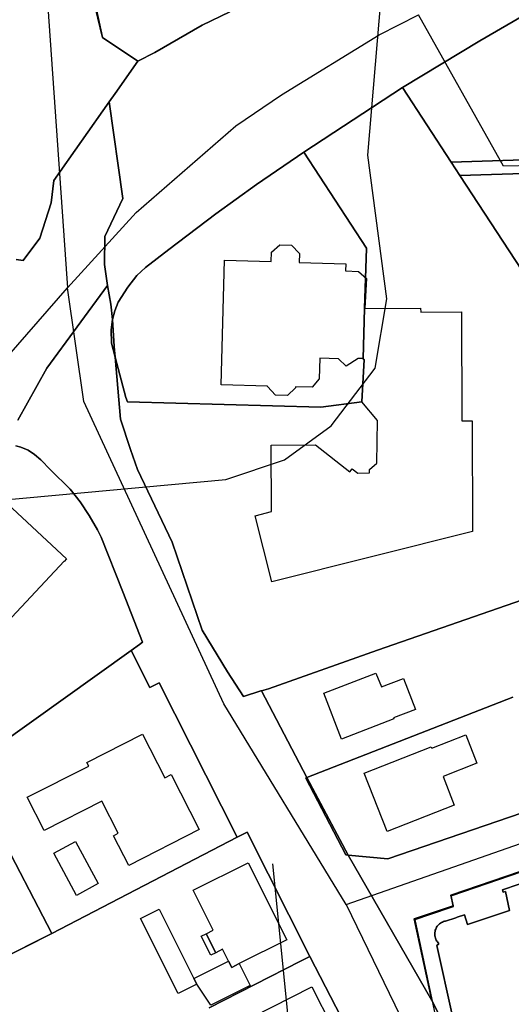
# Model space of a CAD drawing. Extents: x 577960 to 582939, y 6017202 to 6023066.
# Tile 153 of 217: x 579480 to 579551, y 6021856 to 6021998. Entities that reach past the tile are written whole.
import ezdxf

# ---------------------------------------------------------------- set-up
doc = ezdxf.new("R2010")
doc.units = 0
doc.header["$MEASUREMENT"] = 0
doc.linetypes.add('D', pattern=[0])
for name, color, linetype in [('LI__FLUR', 7, 'D'), ('LI__GEB', 7, 'Continuous'), ('LI__STRASSE', 7, 'Continuous')]:
    doc.layers.add(name, color=color, linetype=linetype)

msp = doc.modelspace()

# ---------------------------------------------------------------- linework, layer by layer
at = {"layer": 'LI__FLUR', "color": 8, "linetype": 'D', "true_color": 0x808080}
for p, q in [((579486.263, 6022022.046), (579491.96, 6021995.657)), ((579491.96, 6021995.657), (579486.263, 6022022.046)), ((579546.268, 6021995.185), (579566.562, 6022006.931)), ((579566.562, 6022006.931), (579546.268, 6021995.185)), ((579489.931, 6022004.144), (579491.96, 6021995.657)), ((579491.96, 6021995.657), (579489.931, 6022004.144)), ((579510.283, 6021999.375), (579506.324, 6021997.456)), ((579506.324, 6021997.456), (579510.283, 6021999.375)), ((579506.324, 6021997.456), (579499.487, 6021993.518)), ((579499.487, 6021993.518), (579506.324, 6021997.456)), ((579491.96, 6021995.657), (579497.048, 6021992.248)), ((579497.048, 6021992.248), (579491.96, 6021995.657)), ((579535.173, 6021988.448), (579546.268, 6021995.185)), ((579546.268, 6021995.185), (579535.173, 6021988.448)), ((579499.487, 6021993.518), (579497.048, 6021992.248)), ((579497.048, 6021992.248), (579499.487, 6021993.518)), ((579497.048, 6021992.248), (579493.789, 6021987.62)), ((579493.789, 6021987.62), (579497.048, 6021992.248)), ((579535.173, 6021988.448), (579520.968, 6021979.173)), ((579520.968, 6021979.173), (579535.173, 6021988.448)), ((579542.18, 6021977.712), (579535.173, 6021988.448)), ((579535.173, 6021988.448), (579542.18, 6021977.712)), ((579492.95, 6021986.421), (579484.963, 6021975.065)), ((579484.963, 6021975.065), (579492.95, 6021986.421)), ((579493.789, 6021987.62), (579492.95, 6021986.421)), ((579492.95, 6021986.421), (579493.789, 6021987.62)), ((579492.95, 6021986.421), (579494.899, 6021972.456)), ((579494.899, 6021972.456), (579492.95, 6021986.421)), ((579593.769, 6021979.41), (579542.18, 6021977.712)), ((579542.18, 6021977.712), (579593.769, 6021979.41)), ((579514.151, 6021974.475), (579520.968, 6021979.173)), ((579520.968, 6021979.173), (579514.151, 6021974.475)), ((579520.968, 6021979.173), (579529.964, 6021965.298)), ((579529.964, 6021965.298), (579520.968, 6021979.173)), ((579543.429, 6021975.793), (579542.18, 6021977.712)), ((579542.18, 6021977.712), (579543.429, 6021975.793)), ((579543.429, 6021975.793), (579590.43, 6021977.301)), ((579590.43, 6021977.301), (579543.429, 6021975.793)), ((579484.963, 6021975.065), (579484.563, 6021971.867)), ((579484.563, 6021971.867), (579484.963, 6021975.065)), ((579572.867, 6021930.68), (579543.429, 6021975.793)), ((579543.429, 6021975.793), (579572.867, 6021930.68)), ((579508.273, 6021970.247), (579514.151, 6021974.475)), ((579514.151, 6021974.475), (579508.273, 6021970.247)), ((579494.899, 6021972.456), (579492.32, 6021967.008)), ((579492.32, 6021967.008), (579494.899, 6021972.456)), ((579484.563, 6021971.867), (579482.943, 6021966.769)), ((579482.943, 6021966.769), (579484.563, 6021971.867)), ((579501.496, 6021965.129), (579508.273, 6021970.247)), ((579508.273, 6021970.247), (579501.496, 6021965.129)), ((579482.943, 6021966.769), (579480.544, 6021963.54)), ((579480.544, 6021963.54), (579482.943, 6021966.769)), ((579492.32, 6021967.008), (579492.249, 6021962.98)), ((579492.249, 6021962.98), (579492.32, 6021967.008)), ((579529.964, 6021965.298), (579529.694, 6021956.641)), ((579529.694, 6021956.641), (579529.964, 6021965.298)), ((579498.177, 6021962.55), (579501.496, 6021965.129)), ((579501.496, 6021965.129), (579498.177, 6021962.55)), ((579480.544, 6021963.54), (579479.555, 6021963.7)), ((579479.555, 6021963.7), (579480.544, 6021963.54)), ((579492.249, 6021962.98), (579492.669, 6021959.931)), ((579492.669, 6021959.931), (579492.249, 6021962.98)), ((579496.888, 6021961.361), (579498.177, 6021962.55)), ((579498.177, 6021962.55), (579496.888, 6021961.361)), ((579495.608, 6021959.681), (579496.888, 6021961.361)), ((579496.888, 6021961.361), (579495.608, 6021959.681)), ((579492.669, 6021959.931), (579483.933, 6021948.046)), ((579483.933, 6021948.046), (579492.669, 6021959.931)), ((579492.669, 6021959.931), (579493.149, 6021957.272)), ((579493.149, 6021957.272), (579492.669, 6021959.931)), ((579494.209, 6021957.532), (579495.608, 6021959.681)), ((579495.608, 6021959.681), (579494.209, 6021957.532)), ((579493.149, 6021957.272), (579493.389, 6021955.033)), ((579493.389, 6021955.033), (579493.149, 6021957.272)), ((579493.729, 6021956.303), (579494.209, 6021957.532)), ((579494.209, 6021957.532), (579493.729, 6021956.303)), ((579529.694, 6021956.641), (579529.474, 6021949.404)), ((579529.474, 6021949.404), (579529.694, 6021956.641)), ((579493.389, 6021955.033), (579493.729, 6021956.303)), ((579493.729, 6021956.303), (579493.389, 6021955.033)), ((579493.239, 6021953.544), (579493.389, 6021955.033)), ((579493.389, 6021955.033), (579493.239, 6021953.544)), ((579493.389, 6021955.033), (579493.659, 6021951.145)), ((579493.659, 6021951.145), (579493.389, 6021955.033)), ((579493.249, 6021951.645), (579493.239, 6021953.544)), ((579493.239, 6021953.544), (579493.249, 6021951.645)), ((579493.789, 6021949.635), (579493.249, 6021951.645)), ((579493.249, 6021951.645), (579493.789, 6021949.635)), ((579493.659, 6021951.145), (579493.789, 6021949.635)), ((579493.789, 6021949.635), (579493.659, 6021951.145)), ((579495.348, 6021943.818), (579493.789, 6021949.635)), ((579493.789, 6021949.635), (579494.558, 6021940.679)), ((579494.558, 6021940.679), (579493.789, 6021949.635)), ((579493.789, 6021949.635), (579495.348, 6021943.818)), ((579529.624, 6021949.294), (579529.314, 6021943.187)), ((579529.314, 6021943.187), (579529.624, 6021949.294)), ((579529.474, 6021949.404), (579529.474, 6021949.304)), ((579529.474, 6021949.304), (579529.474, 6021949.404)), ((579529.474, 6021949.304), (579529.624, 6021949.294)), ((579529.624, 6021949.294), (579529.474, 6021949.304)), ((579483.933, 6021948.046), (579479.764, 6021940.519)), ((579479.764, 6021940.519), (579483.933, 6021948.046)), ((579495.588, 6021943.158), (579495.348, 6021943.818)), ((579495.348, 6021943.818), (579495.588, 6021943.158)), ((579523.417, 6021942.417), (579495.588, 6021943.158)), ((579495.588, 6021943.158), (579523.417, 6021942.417)), ((579529.314, 6021943.187), (579523.417, 6021942.417)), ((579523.417, 6021942.417), (579529.314, 6021943.187)), ((579494.558, 6021940.679), (579495.988, 6021936.301)), ((579495.988, 6021936.301), (579494.558, 6021940.679)), ((579479.494, 6021936.841), (579480.214, 6021936.651)), ((579480.214, 6021936.651), (579479.494, 6021936.841)), ((579480.214, 6021936.651), (579481.243, 6021936.201)), ((579481.243, 6021936.201), (579480.214, 6021936.651)), ((579481.243, 6021936.201), (579482.173, 6021935.581)), ((579482.173, 6021935.581), (579481.243, 6021936.201)), ((579482.173, 6021935.581), (579483.083, 6021934.802)), ((579483.083, 6021934.802), (579482.173, 6021935.581)), ((579495.988, 6021936.301), (579497.007, 6021933.452)), ((579497.007, 6021933.452), (579495.988, 6021936.301)), ((579483.083, 6021934.802), (579484.492, 6021933.402)), ((579484.492, 6021933.402), (579483.083, 6021934.802)), ((579484.492, 6021933.402), (579487.291, 6021930.583)), ((579487.291, 6021930.583), (579484.492, 6021933.402)), ((579497.007, 6021933.452), (579501.975, 6021922.936)), ((579501.975, 6021922.936), (579497.007, 6021933.452)), ((579487.291, 6021930.583), (579488.73, 6021928.774)), ((579488.73, 6021928.774), (579487.291, 6021930.583)), ((579488.73, 6021928.774), (579490.06, 6021926.795)), ((579490.06, 6021926.795), (579488.73, 6021928.774)), ((579490.06, 6021926.795), (579491.249, 6021924.755)), ((579491.249, 6021924.755), (579490.06, 6021926.795)), ((579491.249, 6021924.755), (579491.769, 6021923.676)), ((579491.769, 6021923.676), (579491.249, 6021924.755)), ((579491.769, 6021923.676), (579494.918, 6021915.789)), ((579494.918, 6021915.789), (579491.769, 6021923.676)), ((579501.975, 6021922.936), (579506.313, 6021910.271)), ((579506.313, 6021910.271), (579501.975, 6021922.936)), ((579494.918, 6021915.789), (579497.716, 6021908.532)), ((579497.716, 6021908.532), (579494.918, 6021915.789)), ((579531.543, 6021907.401), (579553.524, 6021915.057)), ((579553.524, 6021915.057), (579531.543, 6021907.401)), ((579506.313, 6021910.271), (579509.951, 6021904.283)), ((579509.951, 6021904.283), (579506.313, 6021910.271)), ((579497.716, 6021908.532), (579497.307, 6021908.232)), ((579497.307, 6021908.232), (579497.716, 6021908.532)), ((579472.326, 6021890.33), (579496.077, 6021907.352)), ((579496.077, 6021907.352), (579472.326, 6021890.33)), ((579497.307, 6021908.232), (579496.077, 6021907.352)), ((579496.077, 6021907.352), (579497.307, 6021908.232)), ((579496.077, 6021907.352), (579498.796, 6021902.004)), ((579498.796, 6021902.004), (579496.077, 6021907.352)), ((579515.849, 6021901.824), (579531.543, 6021907.401)), ((579531.543, 6021907.401), (579515.849, 6021901.824)), ((579509.951, 6021904.283), (579512.27, 6021900.724)), ((579512.27, 6021900.724), (579509.951, 6021904.283)), ((579498.796, 6021902.004), (579500.135, 6021902.684)), ((579500.135, 6021902.684), (579498.796, 6021902.004)), ((579500.135, 6021902.684), (579511.36, 6021880.443)), ((579511.36, 6021880.443), (579500.135, 6021902.684)), ((579512.27, 6021900.724), (579514.749, 6021901.524)), ((579514.749, 6021901.524), (579512.27, 6021900.724)), ((579514.749, 6021901.524), (579514.839, 6021901.544)), ((579514.839, 6021901.544), (579514.749, 6021901.524)), ((579514.839, 6021901.544), (579515.849, 6021901.824)), ((579515.849, 6021901.824), (579514.839, 6021901.544)), ((579521.407, 6021889.039), (579514.839, 6021901.544)), ((579514.839, 6021901.544), (579521.407, 6021889.039)), ((579551.055, 6021900.633), (579521.407, 6021889.039)), ((579521.407, 6021889.039), (579551.055, 6021900.633)), ((579484.661, 6021866.599), (579472.326, 6021890.33)), ((579472.326, 6021890.33), (579484.661, 6021866.599)), ((579521.247, 6021888.979), (579521.407, 6021889.039)), ((579521.407, 6021889.039), (579521.247, 6021888.979)), ((579526.984, 6021877.903), (579521.247, 6021888.979)), ((579521.247, 6021888.979), (579526.984, 6021877.903)), ((579521.407, 6021889.039), (579527.314, 6021877.873)), ((579527.314, 6021877.873), (579521.407, 6021889.039)), ((579533.042, 6021877.353), (579556.313, 6021885.299)), ((579556.313, 6021885.299), (579533.042, 6021877.353)), ((579580.433, 6021885.218), (579542.118, 6021872.085)), ((579542.118, 6021872.085), (579580.433, 6021885.218)), ((579484.661, 6021866.599), (579511.36, 6021880.443)), ((579511.36, 6021880.443), (579484.661, 6021866.599)), ((579511.36, 6021880.443), (579512.8, 6021881.152)), ((579512.8, 6021881.152), (579511.36, 6021880.443)), ((579512.8, 6021881.152), (579521.816, 6021863.279)), ((579521.816, 6021863.279), (579512.8, 6021881.152)), ((579527.314, 6021877.873), (579526.984, 6021877.903)), ((579526.984, 6021877.903), (579527.314, 6021877.873)), ((579527.314, 6021877.873), (579533.042, 6021877.353)), ((579539.359, 6021856.911), (579527.314, 6021877.873)), ((579527.314, 6021877.873), (579539.359, 6021856.911)), ((579533.042, 6021877.353), (579527.314, 6021877.873)), ((579542.118, 6021872.085), (579542.468, 6021870.565)), ((579542.468, 6021870.565), (579542.118, 6021872.085)), ((579542.468, 6021870.565), (579536.83, 6021868.696)), ((579536.83, 6021868.696), (579542.468, 6021870.565)), ((579536.83, 6021868.696), (579539.359, 6021856.911)), ((579539.359, 6021856.911), (579536.83, 6021868.696)), ((579466.978, 6021857.663), (579484.661, 6021866.599)), ((579484.661, 6021866.599), (579466.978, 6021857.663)), ((579521.816, 6021863.279), (579520.477, 6021862.589)), ((579520.477, 6021862.589), (579521.816, 6021863.279)), ((579530.992, 6021845.476), (579521.816, 6021863.279)), ((579521.816, 6021863.279), (579530.992, 6021845.476)), ((579520.477, 6021862.589), (579507.342, 6021855.862)), ((579507.342, 6021855.862), (579520.477, 6021862.589)), ((579539.359, 6021856.911), (579545.276, 6021845.435)), ((579545.276, 6021845.435), (579539.359, 6021856.911))]:
    msp.add_line(p, q, dxfattribs=at)
at = {"layer": 'LI__GEB', "color": 5, "linetype": 'D', "true_color": 0x0000ff}
for p, q in [((579516.3, 6021964.719), (579517.509, 6021965.778)), ((579517.509, 6021965.778), (579519.179, 6021965.748)), ((579519.179, 6021965.748), (579520.328, 6021964.548)), ((579516.26, 6021963.409), (579516.3, 6021964.719)), ((579520.328, 6021964.548), (579520.288, 6021963.249)), ((579509.052, 6021945.626), (579509.523, 6021963.579)), ((579509.523, 6021963.579), (579516.26, 6021963.409)), ((579520.288, 6021963.249), (579526.986, 6021963.069)), ((579526.986, 6021963.069), (579526.956, 6021962.029)), ((579526.956, 6021962.029), (579528.805, 6021961.979)), ((579528.805, 6021961.979), (579529.954, 6021960.95)), ((579529.954, 6021960.95), (579529.754, 6021956.641)), ((579529.474, 6021949.404), (579529.694, 6021956.641)), ((579529.694, 6021956.641), (579529.474, 6021949.404)), ((579529.694, 6021956.641), (579529.754, 6021956.641)), ((579529.754, 6021956.641), (579529.694, 6021956.641)), ((579529.754, 6021956.641), (579537.771, 6021956.691)), ((579537.771, 6021956.691), (579537.781, 6021956.101)), ((579537.781, 6021956.101), (579543.639, 6021956.131)), ((579543.639, 6021956.131), (579543.709, 6021940.417)), ((579523.247, 6021949.454), (579523.177, 6021946.486)), ((579525.946, 6021949.384), (579523.247, 6021949.454)), ((579527.045, 6021948.315), (579525.946, 6021949.384)), ((579528.765, 6021949.434), (579527.045, 6021948.315)), ((579529.474, 6021949.404), (579528.765, 6021949.434)), ((579529.314, 6021943.187), (579529.624, 6021949.294)), ((579529.474, 6021949.304), (579529.474, 6021949.404)), ((579529.624, 6021949.294), (579529.474, 6021949.304)), ((579515.71, 6021945.456), (579509.052, 6021945.626)), ((579515.71, 6021945.396), (579515.71, 6021945.456)), ((579516.879, 6021944.147), (579515.71, 6021945.396)), ((579522.157, 6021945.296), (579519.768, 6021945.356)), ((579519.768, 6021945.356), (579519.768, 6021945.176)), ((579523.177, 6021946.486), (579522.157, 6021945.296)), ((579518.589, 6021944.107), (579516.879, 6021944.147)), ((579519.768, 6021945.176), (579518.589, 6021944.107)), ((579531.573, 6021940.488), (579529.314, 6021943.187)), ((579531.463, 6021934.36), (579531.573, 6021940.488)), ((579543.709, 6021940.417), (579545.208, 6021940.427)), ((579545.208, 6021940.427), (579545.218, 6021924.514)), ((579516.239, 6021936.94), (579522.647, 6021936.969)), ((579516.289, 6021927.354), (579516.239, 6021936.94)), ((579522.647, 6021936.969), (579527.595, 6021933.111)), ((579530.404, 6021933.451), (579531.463, 6021934.36)), ((579527.595, 6021933.111), (579527.915, 6021933.521)), ((579527.915, 6021933.521), (579528.744, 6021932.881)), ((579528.744, 6021932.881), (579530.424, 6021932.941)), ((579530.424, 6021932.941), (579530.404, 6021933.451)), ((579477.568, 6021929.161), (579486.804, 6021920.54)), ((579513.94, 6021926.764), (579516.289, 6021927.354)), ((579516.329, 6021917.258), (579513.94, 6021926.764)), ((579545.218, 6021924.514), (579516.329, 6021917.258)), ((579486.427, 6021920.208), (579464.884, 6021897.134)), ((579486.463, 6021920.174), (579486.427, 6021920.208)), ((579486.804, 6021920.54), (579486.463, 6021920.174)), ((579523.826, 6021901.184), (579531.333, 6021904.102)), ((579531.333, 6021904.102), (579532.113, 6021902.093)), ((579532.113, 6021902.093), (579535.301, 6021903.323)), ((579535.301, 6021903.323), (579537.031, 6021898.854)), ((579526.385, 6021894.576), (579523.826, 6021901.184)), ((579537.031, 6021898.854), (579533.852, 6021897.625)), ((579533.912, 6021897.495), (579526.385, 6021894.576)), ((579533.852, 6021897.625), (579533.912, 6021897.495)), ((579489.729, 6021891.229), (579497.736, 6021895.287)), ((579497.736, 6021895.287), (579500.935, 6021888.999)), ((579539.36, 6021893.256), (579544.268, 6021895.195)), ((579544.268, 6021895.195), (579545.877, 6021891.127)), ((579529.643, 6021889.658), (579539.28, 6021893.466)), ((579539.28, 6021893.466), (579539.36, 6021893.256)), ((579481.123, 6021886.201), (579489.999, 6021890.699)), ((579489.999, 6021890.699), (579489.729, 6021891.229)), ((579545.877, 6021891.127), (579540.989, 6021889.198)), ((579500.935, 6021888.999), (579501.854, 6021889.469)), ((579501.854, 6021889.469), (579505.903, 6021881.562)), ((579532.962, 6021881.261), (579529.643, 6021889.658)), ((579540.989, 6021889.198), (579542.618, 6021885.08)), ((579483.552, 6021881.413), (579481.123, 6021886.201)), ((579491.888, 6021885.631), (579483.552, 6021881.413)), ((579494.227, 6021881.013), (579491.888, 6021885.631)), ((579542.618, 6021885.08), (579532.962, 6021881.261)), ((579505.903, 6021881.562), (579495.737, 6021876.365)), ((579493.538, 6021880.663), (579494.227, 6021881.013)), ((579495.737, 6021876.365), (579493.538, 6021880.663)), ((579484.951, 6021878.144), (579488.08, 6021879.824)), ((579488.08, 6021879.824), (579491.338, 6021873.756)), ((579488.21, 6021872.067), (579484.951, 6021878.144)), ((579549.555, 6021872.874), (579563.97, 6021877.772)), ((579505.023, 6021872.806), (579512.93, 6021876.764)), ((579512.93, 6021876.764), (579518.487, 6021865.648)), ((579491.338, 6021873.756), (579488.21, 6021872.067)), ((579507.912, 6021867.038), (579505.023, 6021872.806)), ((579549.655, 6021872.544), (579549.555, 6021872.874)), ((579549.995, 6021872.634), (579549.655, 6021872.544)), ((579550.585, 6021869.875), (579549.995, 6021872.634)), ((579497.426, 6021868.718), (579500.115, 6021870.067)), ((579502.843, 6021857.922), (579497.426, 6021868.718)), ((579500.115, 6021870.067), (579505.133, 6021860.071)), ((579541.368, 6021868.376), (579542.858, 6021868.856)), ((579542.858, 6021868.856), (579543.028, 6021868.916)), ((579543.028, 6021868.916), (579544.067, 6021869.256)), ((579544.067, 6021869.256), (579544.537, 6021867.856)), ((579544.537, 6021867.856), (579550.585, 6021869.875)), ((579539.933, 6021867.195), (579539.999, 6021867.342)), ((579539.999, 6021867.342), (579540.076, 6021867.484)), ((579540.076, 6021867.484), (579540.166, 6021867.619)), ((579540.166, 6021867.619), (579540.266, 6021867.745)), ((579540.266, 6021867.745), (579540.377, 6021867.863)), ((579540.377, 6021867.863), (579540.498, 6021867.971)), ((579540.498, 6021867.971), (579540.627, 6021868.068)), ((579540.627, 6021868.068), (579540.764, 6021868.155)), ((579540.764, 6021868.155), (579540.907, 6021868.229)), ((579540.907, 6021868.229), (579541.056, 6021868.291)), ((579541.056, 6021868.291), (579541.21, 6021868.34)), ((579541.21, 6021868.34), (579541.368, 6021868.376)), ((579506.892, 6021866.528), (579507.912, 6021867.038)), ((579508.261, 6021863.799), (579506.892, 6021866.528)), ((579539.801, 6021866.564), (579539.814, 6021866.726)), ((579539.801, 6021866.403), (579539.801, 6021866.564)), ((579539.815, 6021866.241), (579539.801, 6021866.403)), ((579539.814, 6021866.726), (579539.84, 6021866.885)), ((579539.843, 6021866.082), (579539.815, 6021866.241)), ((579539.84, 6021866.885), (579539.88, 6021867.042)), ((579539.885, 6021865.926), (579539.843, 6021866.082)), ((579539.88, 6021867.042), (579539.933, 6021867.195)), ((579539.939, 6021865.773), (579539.885, 6021865.926)), ((579518.487, 6021865.648), (579511.66, 6021862.24)), ((579540.006, 6021865.626), (579539.939, 6021865.773)), ((579540.085, 6021865.485), (579540.006, 6021865.626)), ((579540.175, 6021865.351), (579540.085, 6021865.485)), ((579540.099, 6021864.868), (579540.389, 6021865.108)), ((579542.358, 6021854.652), (579540.099, 6021864.868)), ((579540.277, 6021865.225), (579540.175, 6021865.351)), ((579540.389, 6021865.108), (579540.277, 6021865.225)), ((579509.261, 6021864.299), (579508.261, 6021863.799)), ((579510.131, 6021862.57), (579509.261, 6021864.299)), ((579505.133, 6021860.071), (579510.131, 6021862.57)), ((579510.131, 6021862.57), (579510.57, 6021861.69)), ((579510.57, 6021861.69), (579510.131, 6021862.57)), ((579510.57, 6021861.69), (579511.66, 6021862.24)), ((579511.66, 6021862.24), (579510.57, 6021861.69)), ((579511.66, 6021862.24), (579513.239, 6021859.091)), ((579505.532, 6021859.271), (579502.843, 6021857.922)), ((579505.133, 6021860.071), (579505.532, 6021859.271)), ((579505.532, 6021859.271), (579505.133, 6021860.071)), ((579507.552, 6021856.242), (579505.532, 6021859.271)), ((579513.239, 6021859.091), (579507.552, 6021856.242)), ((579513.499, 6021854.503), (579522.106, 6021858.901)), ((579522.106, 6021858.901), (579527.594, 6021848.165))]:
    msp.add_line(p, q, dxfattribs=at)
at = {"layer": 'LI__GEB', "color": 5, "linetype": 'D', "true_color": 0x0100ff}
for p, q in [((579542.168, 6021872.025), (579563.47, 6021879.271)), ((579563.97, 6021877.772), (579549.555, 6021872.874)), ((579542.518, 6021870.485), (579542.168, 6021872.025)), ((579549.555, 6021872.874), (579549.655, 6021872.544)), ((579549.655, 6021872.544), (579549.995, 6021872.634)), ((579549.995, 6021872.634), (579550.585, 6021869.875)), ((579539.109, 6021869.316), (579542.518, 6021870.485)), ((579536.96, 6021868.586), (579539.109, 6021869.316)), ((579542.858, 6021868.856), (579541.368, 6021868.376)), ((579543.028, 6021868.916), (579542.858, 6021868.856)), ((579544.067, 6021869.256), (579543.028, 6021868.916)), ((579544.537, 6021867.856), (579544.067, 6021869.256)), ((579550.585, 6021869.875), (579544.537, 6021867.856)), ((579540.039, 6021854.122), (579536.96, 6021868.586)), ((579539.999, 6021867.342), (579539.933, 6021867.195)), ((579540.076, 6021867.484), (579539.999, 6021867.342)), ((579540.166, 6021867.619), (579540.076, 6021867.484)), ((579540.266, 6021867.745), (579540.166, 6021867.619)), ((579540.377, 6021867.863), (579540.266, 6021867.745)), ((579540.498, 6021867.971), (579540.377, 6021867.863)), ((579540.627, 6021868.068), (579540.498, 6021867.971)), ((579540.764, 6021868.155), (579540.627, 6021868.068)), ((579540.907, 6021868.229), (579540.764, 6021868.155)), ((579541.056, 6021868.291), (579540.907, 6021868.229)), ((579541.21, 6021868.34), (579541.056, 6021868.291)), ((579541.368, 6021868.376), (579541.21, 6021868.34)), ((579506.182, 6021866.178), (579506.892, 6021866.528)), ((579507.552, 6021863.439), (579506.182, 6021866.178)), ((579506.892, 6021866.528), (579508.261, 6021863.799)), ((579539.814, 6021866.726), (579539.801, 6021866.564)), ((579539.801, 6021866.564), (579539.801, 6021866.403)), ((579539.801, 6021866.403), (579539.815, 6021866.241)), ((579539.84, 6021866.885), (579539.814, 6021866.726)), ((579539.815, 6021866.241), (579539.843, 6021866.082)), ((579539.88, 6021867.042), (579539.84, 6021866.885)), ((579539.843, 6021866.082), (579539.885, 6021865.926)), ((579539.933, 6021867.195), (579539.88, 6021867.042)), ((579539.885, 6021865.926), (579539.939, 6021865.773)), ((579539.939, 6021865.773), (579540.006, 6021865.626)), ((579540.006, 6021865.626), (579540.085, 6021865.485)), ((579540.085, 6021865.485), (579540.175, 6021865.351)), ((579540.389, 6021865.108), (579540.099, 6021864.868)), ((579540.099, 6021864.868), (579542.358, 6021854.652)), ((579540.175, 6021865.351), (579540.277, 6021865.225)), ((579540.277, 6021865.225), (579540.389, 6021865.108)), ((579508.261, 6021863.799), (579507.552, 6021863.439))]:
    msp.add_line(p, q, dxfattribs=at)
at = {"layer": 'LI__STRASSE', "color": 251, "linetype": 'D', "true_color": 0x646464}
for p, q in [((579530.175, 6021978.717), (579533.626, 6022019.337)), ((579532.897, 6021958.02), (579530.175, 6021978.717)), ((579531.227, 6021948.015), (579532.897, 6021958.02)), ((579524.879, 6021939.739), (579531.227, 6021948.015)), ((579518.182, 6021934.841), (579524.879, 6021939.739)), ((579509.744, 6021932.003), (579518.182, 6021934.841)), ((579470.39, 6021928.346), (579509.744, 6021932.003)), ((579516.436, 6021876.632), (579522.167, 6021819.994))]:
    msp.add_line(p, q, dxfattribs=at)
at = {"layer": 'LI__STRASSE', "color": 251, "linetype": 'D', "true_color": 0x656464}
for p, q in [((579482.854, 6022017.518), (579486.952, 6021959.592)), ((579531.803, 6021996.071), (579537.454, 6021998.926)), ((579549.707, 6021977.131), (579537.454, 6021998.926)), ((579517.726, 6021987.432), (579531.803, 6021996.071)), ((579511.172, 6021982.931), (579517.726, 6021987.432)), ((579496.798, 6021970.457), (579511.172, 6021982.931)), ((579595.616, 6021978.085), (579549.707, 6021977.131)), ((579486.952, 6021959.592), (579496.798, 6021970.457)), ((579451.855, 6021919.589), (579486.952, 6021959.592)), ((579489.302, 6021943.238), (579486.952, 6021959.592)), ((579509.435, 6021899.66), (579489.302, 6021943.238)), ((579527.054, 6021870.736), (579509.435, 6021899.66)), ((579527.054, 6021870.736), (579582.952, 6021890.396)), ((579527.054, 6021870.736), (579562.899, 6021797.034))]:
    msp.add_line(p, q, dxfattribs=at)

doc.saveas('drawing.dxf')
